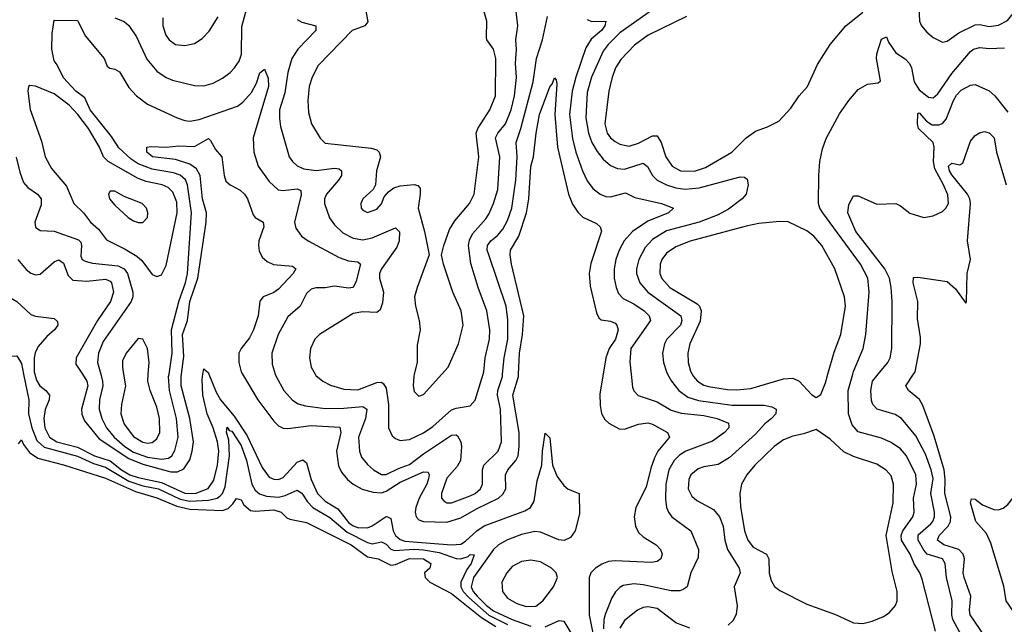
# Model space of a CAD drawing. Header units: inches. Extents: x 1173000 to 1307049, y 522583 to 678455.
# Tile 45 of 256: x 1205723 to 1209935, y 538930 to 541516. Entities that reach past the tile are written whole.
import ezdxf

# ---------------------------------------------------------------- set-up
doc = ezdxf.new("R2010")
doc.units = ezdxf.units.IN
doc.header["$MEASUREMENT"] = 0
doc.layers.add('B2503', color=7, linetype='Continuous')
doc.layers.add('B2504', color=7, linetype='Continuous')

msp = doc.modelspace()

# ---------------------------------------------------------------- linework, layer by layer
at = {"layer": 'B2503', "color": 5}
for points, elevation in [([(1205739.3, 540000), (1205761.5, 539890), (1205760.1, 539830), (1205774.2, 539770), (1205796.3, 539716.3), (1205827.2, 539687.2), (1205970, 539648.7), (1206038, 539618), (1206090, 539602.2), (1206190, 539542.4), (1206250, 539521.9), (1206316.8, 539510), (1206410, 539465.1), (1206450, 539457.3), (1206530, 539461.4), (1206567, 539470), (1206580.5, 539479.5), (1206590.6, 539490), (1206601.6, 539518.4), (1206620.3, 539650), (1206617.9, 539717.9), (1206607.6, 539752.4), (1206610, 539772.9), (1206619.5, 539759.5), (1206630, 539756.6), (1206670, 539694.9), (1206693.5, 539630), (1206716.6, 539530), (1206730, 539503.8), (1206748, 539488), (1206778.1, 539478.1), (1206830, 539474.3), (1206858.7, 539481.3), (1206910, 539504.2), (1206930, 539491.4), (1206953.8, 539453.8), (1206977, 539430), (1207050, 539387.2), (1207124.1, 539324.1), (1207210, 539279.9), (1207230, 539274.6), (1207270, 539283.3), (1207290, 539272.4), (1207310, 539250.8), (1207325.8, 539245.8), (1207410, 539251), (1207450, 539248.7), (1207516.7, 539236.7), (1207590, 539211.7), (1207609.9, 539210.1), (1207640.6, 539219.4), (1207650, 539228.5), (1207667.3, 539227.3), (1207653.7, 539190), (1207634.9, 539165.1), (1207609.8, 539110), (1207610.5, 539090), (1207619.9, 539070), (1207644.1, 539044.1), (1207729.5, 538969.5), (1207810, 538929)], 660), ([(1205787.8, 540000), (1205794.2, 539974.2), (1205809.6, 539949.6), (1205835.1, 539930), (1205851.1, 539910), (1205849.6, 539890), (1205831.3, 539848.7), (1205826.3, 539810), (1205831, 539770), (1205850.9, 539730), (1205882.5, 539710), (1205970, 539687.7), (1206042.9, 539650), (1206109.3, 539629.3), (1206157.7, 539590), (1206194.5, 539570), (1206230, 539557.3), (1206330, 539536.7), (1206430, 539490.4), (1206474, 539490), (1206529.3, 539510.7), (1206553.5, 539546.5), (1206569.5, 539610.5), (1206574.3, 539670), (1206568.8, 539710), (1206550.8, 539770), (1206525.2, 539830), (1206506.6, 539910), (1206503.1, 539976.9), (1206506.6, 540000)], 680), ([(1205990.9, 540000), (1206010, 539970), (1206014.8, 539950), (1205987.5, 539850), (1205988.2, 539828.2), (1205999.8, 539799.8), (1206063, 539723), (1206190, 539639), (1206250, 539615.1), (1206370, 539582.6), (1206398.2, 539581.8), (1206425, 539595), (1206450, 539633.4), (1206461.3, 539670), (1206466.5, 539710), (1206450.2, 539809.8), (1206413.6, 539950), (1206413.6, 539990), (1206414.9, 540000)], 720), ([(1206069.3, 540000), (1206077.4, 539970), (1206078.3, 539950), (1206064.5, 539890), (1206062.5, 539850), (1206074.8, 539810), (1206094.7, 539770), (1206127.2, 539730), (1206172.4, 539690), (1206210, 539666.9), (1206270, 539645.2), (1206330, 539635.6), (1206359.1, 539640.9), (1206373, 539650), (1206387.2, 539672.8), (1206401, 539730), (1206394.1, 539810), (1206363.3, 539930), (1206360.1, 539990), (1206361.7, 540000)], 740), ([(1206167.1, 540000), (1206175, 539950), (1206158.4, 539870), (1206156.1, 539830), (1206170, 539786), (1206210, 539733.6), (1206250, 539709.3), (1206270, 539705.1), (1206290, 539707.5), (1206310, 539723.8), (1206321.7, 539750), (1206321.2, 539810), (1206310, 539859.1), (1206281.5, 539930), (1206271.2, 539970), (1206273.1, 540000)], 760), ([(1206532.1, 540000), (1206562.7, 539922.7), (1206582.1, 539890), (1206640.5, 539820.5), (1206696.4, 539736.4), (1206760.4, 539600.4), (1206790, 539559.8), (1206810, 539550.1), (1206830, 539549.6), (1206850, 539557.3), (1206910, 539622.8), (1206933.6, 539633.6), (1206950, 539621.2), (1206969.6, 539549.6), (1206996.1, 539490), (1207030, 539456.5), (1207084, 539424), (1207130, 539366.1), (1207150, 539351.3), (1207170, 539344.1), (1207210, 539342.9), (1207230, 539350.8), (1207290, 539391.1), (1207295.8, 539390), (1207310, 539382.6), (1207320.9, 539330), (1207330.2, 539310.2), (1207350, 539293.3), (1207370, 539286.2), (1207570.2, 539269.8), (1207610, 539273.4), (1207630, 539285.7), (1207677.7, 539330), (1207709.4, 539350.6), (1207884.2, 539415.8), (1207908.5, 539430), (1207924, 539456), (1207937, 539543), (1207955.8, 539610), (1207958.6, 539670), (1207970, 539748), (1207990, 539727), (1208001.5, 539610), (1208021.8, 539561.8), (1208050, 539524.1), (1208068.4, 539508.4), (1208116.2, 539490), (1208117.9, 539402.1), (1208099.4, 539330), (1208078.5, 539301.5), (1208051.4, 539288.6), (1208029, 539291), (1207950, 539324.4), (1207926.8, 539326.8), (1207870, 539314.3), (1207808.9, 539291.1), (1207771.7, 539270), (1207749.8, 539250), (1207663.4, 539130), (1207654.7, 539090), (1207662.7, 539070), (1207679.1, 539050), (1207719.5, 539010), (1207750, 538987.8), (1207828.8, 538951.2), (1207910, 538921.6)], 680), ([(1206675.6, 540000), (1206741.2, 539890), (1206810, 539798.3), (1206830, 539779.5), (1206850, 539769.5), (1206870, 539767.2), (1206970, 539780.9), (1207092.8, 539772.8), (1207097, 539750), (1207078.3, 539670), (1207087.1, 539607.1), (1207100.1, 539580.1), (1207125, 539550), (1207150, 539529.1), (1207187.8, 539507.8), (1207234.5, 539494.5), (1207270, 539493), (1207290, 539499.9), (1207350, 539537.5), (1207450, 539581.9), (1207470, 539580.2), (1207473.8, 539570), (1207472, 539552), (1207464.8, 539530), (1207431.8, 539470), (1207417.1, 539430), (1207414.9, 539410), (1207419.4, 539390), (1207430, 539377.5), (1207450, 539369.1), (1207550, 539366.5), (1207610, 539385.6), (1207676.3, 539423.7), (1207770.6, 539469.4), (1207790, 539486.2), (1207802.3, 539510), (1207801.3, 539570), (1207810.4, 539590), (1207845.7, 539630), (1207854.7, 539650), (1207860.1, 539690), (1207859.8, 539750), (1207832.6, 539910), (1207855.9, 539990), (1207856.4, 540000)], 720), ([(1206816.2, 540000), (1206819.3, 539990), (1206853.2, 539930), (1206890, 539889.2), (1206913.6, 539873.6), (1206945, 539865), (1207030, 539853.3), (1207110, 539854), (1207190, 539861.3), (1207207.8, 539850), (1207202.1, 539810), (1207172.3, 539730), (1207175.9, 539670), (1207185.1, 539645.1), (1207210, 539612.9), (1207236.5, 539590), (1207270, 539570.1), (1207290, 539570.1), (1207343.6, 539596.4), (1207390, 539613), (1207450, 539659.3), (1207570, 539738.5), (1207590, 539739.8), (1207595.7, 539735.7), (1207610, 539710.4), (1207612.7, 539690), (1207609.1, 539630.9), (1207594.7, 539605.3), (1207550, 539555.3), (1207527.8, 539490), (1207527.9, 539470), (1207537.4, 539457.4), (1207550, 539449.5), (1207570.2, 539450.2), (1207650, 539479.3), (1207670.7, 539490), (1207694.1, 539510), (1207702.7, 539530), (1207702, 539590), (1207708.2, 539610), (1207769.4, 539670.6), (1207783.4, 539710), (1207778.9, 539850), (1207767.1, 539910), (1207768.2, 539930), (1207787.8, 539990), (1207788.7, 540000)], 740), ([(1206986.5, 540000), (1206990, 539993.8), (1207019, 539970), (1207053, 539953), (1207110, 539935.9), (1207170, 539933.3), (1207250, 539963.7), (1207270, 539965.6), (1207279.1, 539959.1), (1207290, 539940.5), (1207300.1, 539870), (1207300.2, 539770), (1207316.7, 539736.7), (1207330, 539724), (1207350, 539715.9), (1207390, 539720.9), (1207450, 539748.5), (1207490, 539776.4), (1207570, 539846.9), (1207590, 539855), (1207650, 539864.4), (1207671.1, 539888.9), (1207705.2, 540000)], 760), ([(1207410.9, 540000), (1207408.8, 539991.2), (1207405.9, 539950), (1207410, 539925.5), (1207430, 539905.5), (1207450, 539913.4), (1207528.5, 540000)], 780), ([(1208218.1, 540000), (1208204.2, 539915.8), (1208205.3, 539865.3), (1208211.6, 539831.6), (1208226.2, 539806.2), (1208242.8, 539790), (1208286.7, 539766.7), (1208310, 539764.1), (1208370, 539785.5), (1208410, 539791.1), (1208430, 539785.5), (1208494, 539750), (1208501.8, 539730), (1208453, 539670), (1208438.5, 539641.5), (1208422.1, 539597.9), (1208403.2, 539516.8), (1208358.9, 539430), (1208351.9, 539390), (1208357.2, 539350), (1208370, 539322.8), (1208390, 539303.5), (1208444.9, 539270), (1208464.6, 539250), (1208470.8, 539230), (1208465.2, 539210), (1208450, 539198.7), (1208425.9, 539194.1), (1208270, 539201.8), (1208241.9, 539198.1), (1208212.5, 539187.5), (1208185.4, 539170), (1208166, 539150), (1208158.4, 539130), (1208158.7, 538970), (1208187.8, 538830)], 720), ([(1208338.5, 540000), (1208344.7, 539944.7), (1208350, 539928.2), (1208368, 539908), (1208450, 539881.6), (1208510, 539845.2), (1208552.8, 539832.8), (1208650, 539823.3), (1208706.5, 539810), (1208754.9, 539790), (1208756.5, 539776.5), (1208756.5, 539770), (1208737.1, 539750), (1208686.1, 539713.9), (1208573, 539670), (1208545.9, 539654.1), (1208521.8, 539630), (1208499, 539590), (1208486.7, 539530), (1208485.4, 539465.4), (1208490.1, 539430), (1208497.7, 539410), (1208512.3, 539390), (1208593.8, 539330), (1208626.2, 539250), (1208624.6, 539215.4), (1208594.4, 539150), (1208578, 539090), (1208561.5, 539078.5), (1208546.8, 539073.2), (1208510, 539073.2), (1208390, 539098.6), (1208350, 539102.7), (1208304.6, 539095.4), (1208290, 539088), (1208271.5, 539068.5), (1208256.5, 539043.5), (1208227.4, 538972.6), (1208221.4, 538950), (1208220.2, 538910)], 740), ([(1208494.4, 540000), (1208511.4, 539970), (1208543, 539930), (1208581.5, 539901.5), (1208627, 539887), (1208770, 539866.8), (1208907.6, 539867.6), (1208940.4, 539860.4), (1208958.9, 539850), (1208957.3, 539830), (1208938.7, 539810), (1208910, 539788.1), (1208870, 539743.6), (1208758.1, 539641.9), (1208710, 539613.8), (1208650, 539603.9), (1208624.6, 539595.4), (1208594, 539570), (1208584.7, 539550), (1208582.1, 539510), (1208597.4, 539477.4), (1208619.1, 539459.1), (1208690, 539420.5), (1208716.8, 539390), (1208732, 539350), (1208739.3, 539290), (1208750.1, 539250), (1208800.9, 539170), (1208804.3, 539150), (1208778.4, 539090), (1208791.6, 539008.4), (1208787.3, 538972.7), (1208774.4, 538945.6), (1208753.2, 538926.8)], 760), ([(1208599.7, 540000), (1208605.1, 539990), (1208622.8, 539970), (1208650, 539953.3), (1208670, 539946.9), (1208750, 539934.2), (1208790, 539933.2), (1208850, 539938.6), (1208990, 539979.6), (1209030, 539982.3), (1209057.7, 539970), (1209110, 539912.4), (1209130, 539900.5), (1209150, 539913.4), (1209170, 539963), (1209180.4, 540000)], 780), ([(1209640, 538900), (1209583.1, 539123.1), (1209573.1, 539150), (1209548.4, 539188.4), (1209532, 539230), (1209495.1, 539290), (1209493.9, 539310), (1209501, 539330), (1209542.7, 539390), (1209548.9, 539410), (1209546, 539470), (1209559.3, 539530), (1209556.2, 539570), (1209516.7, 539650), (1209490, 539680.9), (1209450, 539707.5), (1209410, 539726.2), (1209310, 539753.6), (1209283.5, 539783.5), (1209268.1, 539830), (1209267.4, 539930), (1209286.2, 540000)], 760), ([(1209780.4, 538830), (1209714.9, 538950), (1209710.7, 538970), (1209711.7, 539030), (1209687.2, 539130), (1209681.9, 539190), (1209669.8, 539210), (1209605.1, 539230), (1209590, 539247.7), (1209566.5, 539290), (1209566.7, 539313.3), (1209620.1, 539359.9), (1209629, 539370), (1209636, 539390), (1209636.5, 539410), (1209620.7, 539490), (1209630, 539553.6), (1209621.6, 539590), (1209597, 539657), (1209556, 539736), (1209494.6, 539810), (1209467.1, 539827.1), (1209390.4, 539850.4), (1209372.7, 539870), (1209366.7, 539886.7), (1209363.4, 539930), (1209370.4, 539970), (1209395.1, 540000)], 740), ([(1209870.9, 538850), (1209788.4, 538970), (1209785.9, 538990), (1209791.4, 539050), (1209762.3, 539130), (1209758.9, 539150), (1209763.7, 539210), (1209759.2, 539230), (1209740.7, 539250), (1209676.3, 539270), (1209648.3, 539290), (1209655.6, 539310), (1209694.5, 539350), (1209704, 539370), (1209706, 539390), (1209680.1, 539490), (1209681.7, 539550), (1209677.2, 539590), (1209634.5, 539734.5), (1209586.2, 539866.2), (1209571.7, 539891.7), (1209524.4, 539930), (1209513.3, 539950), (1209546.1, 540000)], 720), ([(1205717.7, 539702.3), (1205730, 539719.5), (1205738.8, 539698.8), (1205765, 539665), (1205800.6, 539640.6), (1205910, 539611.8), (1206090, 539555.1), (1206217.7, 539497.7), (1206310, 539471.4), (1206394.8, 539434.8), (1206450, 539422.3), (1206590, 539416.4), (1206614.8, 539425.2), (1206634.9, 539445.1), (1206650, 539468.2), (1206670, 539462.8), (1206681.7, 539441.7), (1206710, 539416.3), (1206730, 539413.6), (1206810, 539419.4), (1206841.5, 539410), (1206865.5, 539385.5), (1206879, 539379), (1206950, 539365), (1207140.1, 539270), (1207210, 539218.6), (1207255.8, 539210), (1207310, 539183.4), (1207330, 539185.7), (1207390, 539211.1), (1207450, 539209.4), (1207482, 539190), (1207477.6, 539170), (1207454.4, 539150), (1207457.8, 539130), (1207477.7, 539110), (1207570, 539062.2), (1207699, 538959), (1207760, 538920)], 640), ([(1210000, 538939.7), (1209986.9, 538966.9), (1209942.8, 539030), (1209932.6, 539092.6), (1209877.3, 539277.3), (1209858, 539318), (1209813.2, 539370), (1209789.6, 539450), (1209793.6, 539466.4), (1209810, 539465), (1209841.4, 539441.4), (1209890, 539421.7), (1209910, 539420.1), (1209930, 539426.2), (1209950, 539442.2), (1209970.8, 539469.2), (1209980.4, 539490), (1209992.7, 539550), (1210000, 539567.7)], 680), ([(1208590, 538913.4), (1208530, 538936.7), (1208450, 538997.3), (1208410, 539004.8), (1208390, 539001.5), (1208365.4, 538990), (1208310, 538946.3), (1208290, 538912.8)], 760), ([(1207970, 538919.5), (1208030, 538946.4), (1208050, 538943.1), (1208092.8, 538872.8)], 680)]:
    msp.add_lwpolyline(points, dxfattribs=dict(at, elevation=elevation))
for points, elevation in [([(1209130, 539763.6), (1209075.6, 539744.4), (1209030, 539734.9), (1208990, 539718.6), (1208950, 539689.9), (1208866.9, 539610), (1208833.4, 539570), (1208810.8, 539530), (1208803.1, 539490), (1208806.3, 539433.7), (1208823.6, 539330), (1208837.6, 539290), (1208860.6, 539260.6), (1208917.1, 539230), (1208926.8, 539210), (1208929.4, 539149.4), (1208937.6, 539117.6), (1208952.3, 539092.3), (1208974.6, 539074.6), (1209090, 539016.8), (1209212.1, 538972.1), (1209290, 538936.2), (1209330, 538932.8), (1209370, 538942.9), (1209417.2, 538962.8), (1209441.5, 538978.5), (1209469.8, 539010), (1209476.8, 539030), (1209476.5, 539070), (1209455.3, 539155.3), (1209429.2, 539310), (1209458.5, 539450), (1209460.5, 539530), (1209450, 539565.7), (1209429.9, 539589.9), (1209390, 539614.5), (1209290, 539647.5), (1209248.2, 539668.2), (1209190, 539722)], 780), ([(1207910, 539204.6), (1207870, 539199), (1207830, 539177.1), (1207806.3, 539150), (1207785.9, 539110), (1207787.7, 539070), (1207810, 539042), (1207850, 539018.6), (1207890, 539005.7), (1207930, 539007.7), (1207960.4, 539030), (1208006, 539090), (1208023, 539130), (1208018, 539150), (1207998.2, 539170), (1207950, 539196.5)], 720)]:
    msp.add_lwpolyline(points, close=True, dxfattribs=dict(at, elevation=elevation))
at = {"layer": 'B2504', "color": 5}
for points, elevation in [([(1207705.2, 540000), (1207708.2, 540010), (1207713.3, 540070), (1207732.6, 540150), (1207734.3, 540190), (1207720.6, 540270), (1207683.9, 540370), (1207653.2, 540473.2), (1207642.5, 540550), (1207646.7, 540573.3), (1207659.5, 540600.5), (1207716.4, 540663.6), (1207730, 540684.7), (1207749.6, 540730.4), (1207767.8, 540790), (1207776.6, 540930), (1207758.8, 541010), (1207768.7, 541030), (1207800.9, 541070), (1207824.8, 541130), (1207839.9, 541190), (1207848.6, 541268.6), (1207844.2, 541330), (1207848.6, 541388.6), (1207845, 541430), (1207853.1, 541490), (1207842.9, 541590)], 760), ([(1208473.7, 541590), (1208290, 541459.9), (1208240.1, 541410), (1208219, 541381), (1208169.3, 541270), (1208150, 541205.1), (1208144.5, 541095.5), (1208155.4, 541030), (1208170.7, 540990.7), (1208192.6, 540952.6), (1208219.1, 540919.1), (1208250, 540892.7), (1208279.4, 540879.4), (1208310, 540876.3), (1208390, 540902.2), (1208408, 540888), (1208429.4, 540849.4), (1208449.3, 540830), (1208489.7, 540809.7), (1208530, 540796.9), (1208570, 540791.2), (1208630, 540796.5), (1208804.2, 540844.2), (1208822.8, 540842.8), (1208834.3, 540834.3), (1208838.4, 540810), (1208830.3, 540770), (1208814, 540750), (1208754.6, 540705.4), (1208710, 540680.7), (1208629.6, 540650.4), (1208490, 540612.8), (1208430, 540576.2), (1208399, 540541), (1208371.2, 540490), (1208360.6, 540450), (1208361.5, 540430), (1208376, 540390), (1208410.4, 540350.4), (1208550.7, 540250), (1208555.6, 540230), (1208549.1, 540210), (1208490.7, 540150), (1208480.7, 540130), (1208473, 540090), (1208476.2, 540050), (1208489.2, 540009.2), (1208494.4, 540000)], 760), ([(1206130, 541524.4), (1206170, 541507.9), (1206190, 541491.6), (1206222, 541442), (1206266.5, 541346.5), (1206310, 541295.2), (1206349, 541269), (1206376.7, 541256.7), (1206470, 541234.7), (1206510, 541232.8), (1206550, 541244.3), (1206590, 541266.2), (1206623.1, 541290), (1206642.2, 541310), (1206661.4, 541338.6), (1206671.4, 541368.6), (1206673.8, 541486.2), (1206696, 541570)], 760), ([(1207201, 541570), (1207212.8, 541507.2), (1207199.6, 541490), (1207144.4, 541470), (1207000, 541320), (1206973.4, 541270), (1206961.3, 541230), (1206956.1, 541170), (1206958.6, 541118.6), (1206971, 541070), (1207008.5, 541008.5), (1207030, 540988.2), (1207226.2, 540966.2), (1207250, 540959.3), (1207261.2, 540950), (1207266.7, 540930), (1207249.2, 540870), (1207245.3, 540810), (1207235.5, 540790), (1207190, 540749.4), (1207181.5, 540730), (1207184, 540710), (1207190, 540701.3), (1207210, 540691.8), (1207250, 540705.5), (1207270, 540728.5), (1207282.2, 540757.8), (1207299.8, 540780.2), (1207323.4, 540796.6), (1207350, 540805), (1207410, 540811), (1207426.6, 540806.6), (1207435.3, 540795.3), (1207436.5, 540770), (1207426.7, 540710), (1207454, 540610), (1207474.9, 540510), (1207422.8, 540370), (1207412.3, 540330), (1207415.6, 540290), (1207432.3, 540230), (1207435.8, 540190), (1207423.4, 540123.4), (1207422.8, 540050), (1207410.9, 540000)], 780), ([(1207528.5, 540000), (1207555.6, 540030), (1207599.8, 540130), (1207620.2, 540210), (1207611.8, 540270), (1207575.2, 540350), (1207536.1, 540470), (1207527.3, 540510), (1207536.8, 540550), (1207561.6, 540618.4), (1207584.9, 540655.1), (1207646.9, 540730), (1207667.1, 540770), (1207687, 540930), (1207675, 541030), (1207682.1, 541050), (1207733.9, 541130), (1207758.5, 541190), (1207759.4, 541350), (1207749.5, 541389.5), (1207721.8, 541430), (1207719.7, 541439.7), (1207721, 541510), (1207709.8, 541550)], 780), ([(1208575.2, 541530), (1208411, 541450), (1208352.5, 541407.5), (1208294.6, 541345.4), (1208271.9, 541310), (1208255.7, 541264.3), (1208243.1, 541210), (1208225.5, 541070), (1208235.7, 541030), (1208250, 541010.8), (1208270, 540994.7), (1208290, 540984.2), (1208330, 540975), (1208370, 540987.2), (1208430, 541019.8), (1208450, 541019), (1208467.5, 540990), (1208486.3, 540930), (1208514, 540890), (1208550.1, 540870.1), (1208610, 540868.5), (1208656.9, 540883.1), (1208768.9, 540950), (1208830, 541011.2), (1208870, 541039.2), (1208922, 541058), (1208970, 541082.6), (1209022, 541138), (1209057.7, 541190), (1209093.3, 541230), (1209136, 541324), (1209189.4, 541410), (1209257, 541490), (1209330, 541548.7)], 780), ([(1209569.2, 541570), (1209572.2, 541510), (1209580.2, 541490), (1209602.7, 541462.7), (1209630, 541439.6), (1209670, 541419.6), (1209690, 541424.4), (1209739.7, 541460.3), (1209810, 541494), (1209830, 541495.7), (1209870, 541487.2), (1209910, 541492.2), (1209948.1, 541511.9), (1209990, 541563.9)], 780), ([(1206361.7, 540000), (1206375.8, 540090), (1206372.9, 540190), (1206405.4, 540314.6), (1206432.5, 540390), (1206440.4, 540430), (1206458.5, 540690), (1206441.2, 540810), (1206431.5, 540831.5), (1206410, 540850.3), (1206380.5, 540860.5), (1206290, 540876.8), (1206230, 540899.1), (1206199.5, 540919.5), (1206147.2, 540967.2), (1206115.6, 541015.6), (1206024, 541130), (1206001.2, 541181.2), (1205963.1, 541210), (1205910, 541267), (1205882.9, 541322.9), (1205870, 541339.5), (1205860.4, 541390), (1205862.5, 541457.5), (1205870, 541514), (1205970, 541512), (1206005.1, 541445.1), (1206084.2, 541350), (1206096.7, 541316.7), (1206108, 541308), (1206130, 541304.4), (1206150, 541292.4), (1206190, 541225.4), (1206223, 541190), (1206270, 541155), (1206396.1, 541096.1), (1206430, 541084.6), (1206450, 541081.4), (1206490, 541088.7), (1206654.3, 541145.7), (1206676.8, 541163.2), (1206715.1, 541204.9), (1206735.2, 541244.8), (1206750, 541288.5), (1206770, 541304.4), (1206786.3, 541266.3), (1206786.9, 541230), (1206721.5, 541010), (1206725, 540950), (1206743.5, 540890), (1206790, 540823.9), (1206828.5, 540788.5), (1206850, 540785.1), (1206910, 540792.4), (1206925.1, 540785.1), (1206927.4, 540767.4), (1206898.2, 540650), (1206904.1, 540624.1), (1206927.9, 540590), (1206956.5, 540570), (1207090, 540498.9), (1207130, 540484.1), (1207170, 540479.7), (1207181.2, 540470), (1207162.7, 540397.3), (1207150, 540371.1), (1207130, 540367.5), (1207070, 540375.8), (1207030, 540369.1), (1206990, 540368.9), (1206970, 540363.1), (1206950, 540344.2), (1206922.6, 540290), (1206870, 540244.5), (1206828.2, 540170), (1206800.9, 540090), (1206802.7, 540042.7), (1206816.2, 540000)], 740), ([(1206335.8, 541524.2), (1206334.8, 541490), (1206348.1, 541450), (1206362.9, 541430), (1206390, 541410.2), (1206430, 541405.4), (1206470, 541414.2), (1206503.9, 541436.1), (1206532.7, 541467.3), (1206572.5, 541527.5)], 780), ([(1206910, 541517.4), (1206930, 541504.8), (1206990.3, 541490), (1206989.2, 541470), (1206913, 541390), (1206886.8, 541350), (1206869.7, 541290.3), (1206856.9, 541203.1), (1206834.8, 541130), (1206833.7, 541093.7), (1206838.5, 541058.5), (1206876.1, 540930), (1206889.7, 540909.6), (1206910.5, 540890.5), (1206938.7, 540878.7), (1206990.8, 540870.8), (1207070, 540880.6), (1207090, 540878), (1207099.3, 540870), (1207099.2, 540850), (1207086.6, 540830), (1207035, 540770), (1207027.1, 540750), (1207026.8, 540730), (1207048.7, 540668.7), (1207070, 540638.8), (1207104.9, 540604.9), (1207150, 540581), (1207190, 540573.9), (1207230, 540582.3), (1207330, 540626.3), (1207348.2, 540608.2), (1207345.6, 540570), (1207336.6, 540543.4), (1207270.7, 540450), (1207262.7, 540430), (1207262.5, 540410), (1207278.7, 540350), (1207275.4, 540304.6), (1207264.9, 540275.1), (1207250, 540263.7), (1207190, 540266), (1207150, 540258.6), (1207005.8, 540170), (1206985.4, 540150), (1206966.2, 540110), (1206962.2, 540070), (1206969.4, 540030), (1206986.5, 540000)], 760), ([(1207788.7, 540000), (1207795.2, 540070), (1207811.2, 540150), (1207811.6, 540231.6), (1207803.1, 540290), (1207729, 540510), (1207723.1, 540530), (1207723.4, 540550), (1207738.1, 540570), (1207767, 540593), (1207790, 540619.4), (1207810, 540656.9), (1207828.4, 540710), (1207844.6, 540830), (1207850.3, 540930), (1207846.7, 540990), (1207866.7, 541050), (1207919.1, 541250), (1207933.1, 541350), (1207958.6, 541430), (1207980.6, 541530)], 740), ([(1208150, 541516.5), (1208168.8, 541508.8), (1208230.3, 541510), (1208225.8, 541490), (1208211.2, 541470), (1208167.8, 541432.1), (1208143.9, 541396.1), (1208101.4, 541270), (1208086.1, 541210), (1208074.7, 541110), (1208087.7, 541007.7), (1208101.6, 540950), (1208130, 540869.1), (1208150, 540826.9), (1208174, 540794), (1208206.5, 540770), (1208230, 540760.1), (1208250, 540758.5), (1208314.8, 540774.8), (1208354.8, 540754.8), (1208468.4, 540730), (1208519.3, 540710), (1208498.7, 540690), (1208410, 540654.4), (1208344.3, 540610), (1208308.7, 540570), (1208287.1, 540530), (1208273, 540490), (1208266.1, 540450), (1208266.4, 540410), (1208274.6, 540370), (1208285, 540345), (1208304, 540324), (1208350, 540300.3), (1208394.8, 540270), (1208415, 540250), (1208420.5, 540230), (1208337.5, 540110), (1208332.6, 540052.6), (1208338.5, 540000)], 740), ([(1209286.2, 540000), (1209289.1, 540010.9), (1209330.4, 540109.6), (1209342.9, 540170), (1209357.1, 540350), (1209350.4, 540410), (1209319.9, 540470), (1209158.9, 540690), (1209145.5, 540710), (1209139.3, 540730), (1209140.6, 540850), (1209145.9, 540910), (1209156.9, 540963.1), (1209172.6, 541007.4), (1209230, 541112.9), (1209270, 541170.3), (1209310, 541217), (1209350, 541240.3), (1209394.5, 541245.5), (1209405.2, 541254.8), (1209387.4, 541350), (1209389.3, 541370), (1209410, 541432.7), (1209430, 541442), (1209439.5, 541419.5), (1209470, 541374.3), (1209510, 541347.8), (1209528.8, 541328.8), (1209537.9, 541310), (1209549.6, 541249.6), (1209570, 541215.7), (1209610, 541184.6), (1209630, 541182.2), (1209650, 541198.7), (1209710, 541286.3), (1209790, 541380.4), (1209802.9, 541390), (1209830, 541397.6), (1209870, 541393.3), (1209935.1, 541395.1)], 760), ([(1207856.4, 540000), (1207861.2, 540090), (1207874.1, 540170), (1207878.8, 540250), (1207826.5, 540470), (1207820.6, 540510), (1207822.4, 540530), (1207857.6, 540590), (1207891.5, 540690), (1207900.4, 540750), (1207910, 540888), (1207920.5, 540930), (1207931.8, 541030), (1207946.7, 541110), (1207990, 541228.7), (1208000.3, 541239.7), (1208010, 541266.8), (1208018.4, 541258.4), (1208020.4, 541240.4), (1208011.7, 541110), (1208024.1, 540970), (1208070.1, 540770.1), (1208087.2, 540727.2), (1208110, 540693), (1208131.3, 540671.3), (1208190, 540644.9), (1208206.4, 540630), (1208211.5, 540611.5), (1208166.4, 540473.6), (1208158.9, 540430), (1208163.1, 540376.9), (1208190, 540262), (1208200.6, 540240.6), (1208210, 540232.4), (1208250, 540226.8), (1208270, 540217.5), (1208277.5, 540210), (1208283.6, 540190), (1208271.1, 540150), (1208244, 540110), (1208229.6, 540070), (1208218.1, 540000)], 720), ([(1209395.1, 540000), (1209436.3, 540050), (1209445.9, 540070), (1209454.1, 540110), (1209455, 540310), (1209450.7, 540370), (1209443.4, 540410), (1209423.1, 540450), (1209299.2, 540610), (1209265.6, 540690), (1209270, 540725.5), (1209290, 540762), (1209310, 540762.8), (1209390, 540727.6), (1209470, 540729.1), (1209490, 540720.3), (1209530, 540688.9), (1209590, 540670.3), (1209630, 540677.6), (1209670, 540695.8), (1209685.1, 540710), (1209695.2, 540730), (1209692.9, 540767.1), (1209675.1, 540810), (1209637.6, 540877.6), (1209631.5, 540910), (1209634.4, 540970), (1209630.2, 540990.2), (1209568, 541050), (1209562.6, 541070), (1209565.1, 541114.9), (1209570, 541118), (1209601.2, 541081.2), (1209626.3, 541066.3), (1209654.1, 541065.9), (1209670, 541071.6), (1209686.1, 541090), (1209716.9, 541170), (1209730, 541193.1), (1209750, 541214.1), (1209790, 541235.8), (1209810, 541238.3), (1209870, 541211.5), (1209893.8, 541190), (1209950, 541120.2)], 740), ([(1209546.1, 540000), (1209552.6, 540010), (1209575.7, 540130), (1209576.2, 540156.2), (1209562.7, 540237.3), (1209565.2, 540310), (1209544.5, 540390), (1209546.1, 540413.9), (1209564.7, 540415.3), (1209690, 540396.5), (1209725.5, 540365.5), (1209770, 540302.8), (1209773.3, 540310), (1209776.4, 540430), (1209790.3, 540490), (1209777.2, 540570), (1209790.3, 540730), (1209787.5, 540750), (1209777.5, 540770), (1209710, 540852.4), (1209699.9, 540870), (1209696.4, 540890), (1209710, 540902.2), (1209744.6, 540895.4), (1209757.2, 540902.8), (1209790, 540996.4), (1209810, 541020.3), (1209828.1, 541031.9), (1209850, 541038), (1209870, 541032.2), (1209891.2, 541010), (1209900.5, 540950), (1209943, 540810)], 720), ([(1206414.9, 540000), (1206425, 540075), (1206419, 540170), (1206440.8, 540230), (1206450.9, 540310), (1206485, 540410), (1206520.8, 540650), (1206521.5, 540690), (1206504.8, 540750), (1206495, 540850), (1206478.7, 540878.7), (1206450, 540898.6), (1206390, 540917.4), (1206291.2, 540930), (1206267.2, 540950), (1206266.6, 540970), (1206285.9, 540974.1), (1206350, 540970.2), (1206403.9, 540976.1), (1206470, 540974.2), (1206530, 541007.4), (1206539.2, 540999.2), (1206560.2, 540960.2), (1206587.2, 540930), (1206597.6, 540850), (1206605.4, 540825.4), (1206622.8, 540810), (1206666.4, 540786.4), (1206684.1, 540770), (1206697.1, 540750), (1206721.3, 540681.3), (1206730.1, 540670.1), (1206764.9, 540650), (1206767.1, 540630), (1206746.4, 540570), (1206744.8, 540550), (1206747.9, 540527.9), (1206760.5, 540500.5), (1206781.5, 540481.5), (1206808.3, 540468.3), (1206890, 540461.3), (1206903.6, 540450), (1206892.3, 540430), (1206830, 540363.2), (1206810, 540348.8), (1206764.4, 540330), (1206750, 540312.6), (1206743.3, 540250), (1206723, 540190), (1206705.4, 540154.6), (1206670.8, 540110), (1206660.7, 540090), (1206659.6, 540050), (1206669.6, 540010), (1206675.6, 540000)], 720), ([(1205707.5, 540927.5), (1205723.2, 540863.2), (1205739.5, 540819.5), (1205758.1, 540798.1), (1205799.3, 540770), (1205815.1, 540750), (1205815.4, 540724.6), (1205788.1, 540650), (1205790, 540628.2), (1205810, 540614), (1205870, 540611.1), (1205974.2, 540574.2), (1205983.8, 540563.8), (1205987.8, 540550), (1205984.9, 540504.9), (1205990.6, 540490.6), (1206002.7, 540482.7), (1206034, 540474), (1206143.7, 540463.7), (1206169.8, 540449.8), (1206184.5, 540430), (1206206.6, 540350), (1206206.4, 540330), (1206199.8, 540310), (1206080.4, 540139.6), (1206059.5, 540090), (1206055.7, 540050), (1206069.3, 540000)], 740), ([(1209180.4, 540000), (1209206.5, 540093.5), (1209235, 540170), (1209254.9, 540290), (1209250.4, 540330.4), (1209209.9, 540450), (1209153.6, 540550), (1209119.4, 540590), (1209090, 540612.2), (1209010, 540651.3), (1208972.7, 540652.7), (1208884, 540644), (1208830, 540633.4), (1208591.4, 540568.6), (1208530, 540545), (1208490, 540517.1), (1208469.8, 540490.2), (1208462.4, 540470), (1208461.6, 540430), (1208469.2, 540409.2), (1208504.3, 540370), (1208620.4, 540300.4), (1208631, 540290), (1208638.2, 540270), (1208633, 540227), (1208590.1, 540130), (1208580.6, 540090), (1208582, 540050), (1208592.8, 540012.8), (1208599.7, 540000)], 780), ([(1205715.3, 540490), (1205750, 540447.7), (1205770, 540431.4), (1205790, 540424.2), (1205810, 540427.1), (1205870, 540480.4), (1205890, 540489.4), (1205910, 540474.4), (1205930, 540421.7), (1205950, 540401.7), (1206010, 540397.3), (1206090, 540405.8), (1206110, 540397.5), (1206116.1, 540390), (1206123.8, 540350), (1206112, 540310), (1206055.5, 540230), (1205964.4, 540070), (1205963.3, 540043.3), (1205990.9, 540000)], 720), ([(1205603.9, 540000), (1205614.2, 540050), (1205618.1, 540130), (1205646.4, 540210), (1205656, 540304), (1205659.2, 540320.8), (1205670, 540334.5), (1205711.2, 540310), (1205770, 540255.3), (1205790, 540247.7), (1205870, 540237.6), (1205885.2, 540225.2), (1205885.7, 540210), (1205871.2, 540190), (1205838.8, 540161.2), (1205801.6, 540118.4), (1205788.9, 540091.1), (1205785.4, 540070), (1205785.3, 540010), (1205787.8, 540000)], 680), ([(1206273.1, 540000), (1206276.2, 540050), (1206270, 540109), (1206250, 540149.4), (1206230, 540152), (1206177.7, 540090), (1206162.8, 540057.2), (1206162.3, 540030), (1206167.1, 540000)], 760), ([(1205659.1, 540000), (1205670, 540041.2), (1205679.6, 540060.4), (1205690, 540076.9), (1205710, 540078.9), (1205730, 540046), (1205739.3, 540000)], 660), ([(1206506.6, 540000), (1206510, 540022.6), (1206530, 540005.4), (1206532.1, 540000)], 680)]:
    msp.add_lwpolyline(points, dxfattribs=dict(at, elevation=elevation))
for points, elevation in [([(1205766, 541234), (1205760.7, 541230), (1205757.1, 541210), (1205767.7, 541132.2), (1205816.2, 540996.2), (1205831.4, 540930), (1205859.3, 540879.3), (1205923.3, 540803.3), (1205954.8, 540730), (1205996.1, 540690), (1206026.3, 540650), (1206060.1, 540620.1), (1206094, 540574), (1206174.7, 540534.7), (1206224.5, 540504.5), (1206245.3, 540485.3), (1206290, 540426.4), (1206310, 540417.3), (1206330, 540425.3), (1206350, 540464), (1206396.9, 540690), (1206395.2, 540735.2), (1206378.1, 540778.1), (1206357.7, 540797.7), (1206332.8, 540810), (1206263.7, 540823.7), (1206230, 540836.5), (1206101.3, 540910), (1206081.7, 540930), (1206064.1, 540970), (1206016.9, 541050), (1205971.7, 541110), (1205934.9, 541150), (1205870, 541199.4), (1205790, 541232.2)], 760), ([(1206110, 540782.7), (1206103.1, 540770), (1206106.7, 540750), (1206130, 540722.3), (1206187.4, 540670), (1206210, 540655.3), (1206230, 540648.4), (1206250, 540649.1), (1206269.6, 540670), (1206271.1, 540690), (1206265.6, 540710), (1206247.3, 540730), (1206170, 540759.8), (1206130, 540782.4)], 780)]:
    msp.add_lwpolyline(points, close=True, dxfattribs=dict(at, elevation=elevation))

doc.saveas('drawing.dxf')
